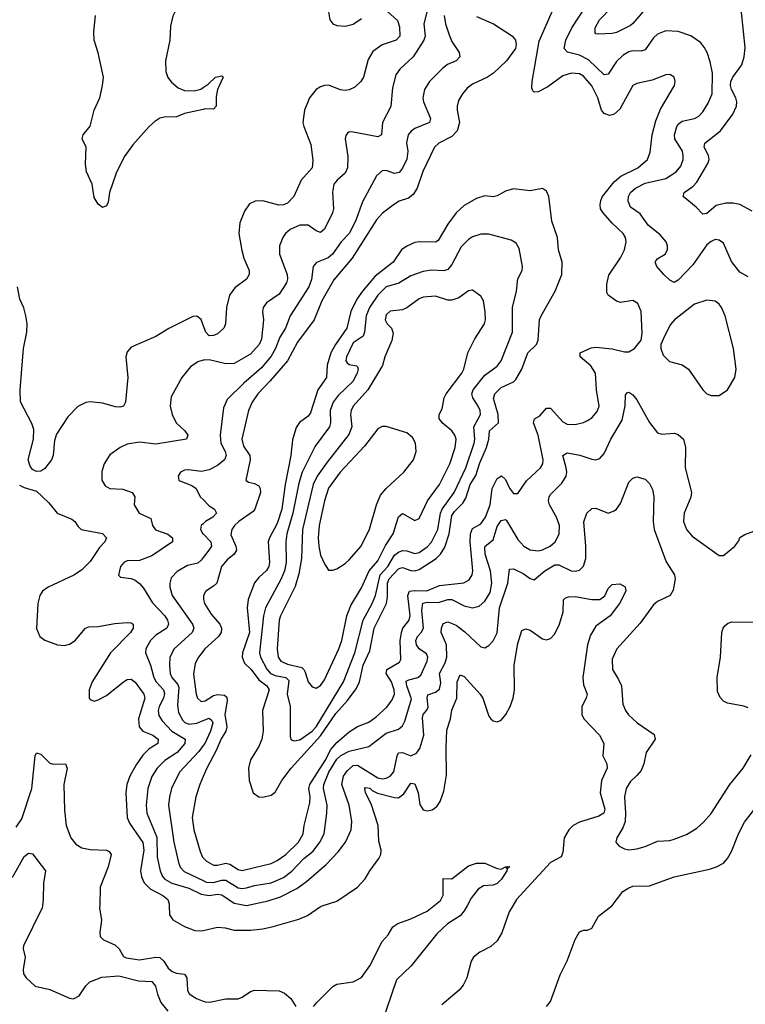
# Model space of a CAD drawing. Header units: inches. Extents: x 1682530 to 1839546, y 640742 to 791647.
# Tile 158 of 256: x 1729108 to 1732637, y 689521 to 694310. Entities that reach past the tile are written whole.
import ezdxf

# ---------------------------------------------------------------- set-up
doc = ezdxf.new("R2010")
doc.units = ezdxf.units.IN
doc.header["$MEASUREMENT"] = 0
for name, color, linetype in [('B7628', 7, 'Continuous'), ('B7629', 7, 'Continuous'), ('B7638', 7, 'Continuous'), ('B7639', 7, 'Continuous')]:
    doc.layers.add(name, color=color, linetype=linetype)

msp = doc.modelspace()

# ---------------------------------------------------------------- linework, layer by layer
at = {"layer": 'B7628', "color": 5}
for points, elevation in [([(1729218, 690000), (1729216.5, 689990), (1729126.1, 689806.1), (1729124.9, 689790), (1729134, 689750), (1729124.4, 689690), (1729125.8, 689670), (1729139.3, 689650), (1729183.6, 689610), (1729253.5, 689593.5), (1729350, 689550.2), (1729370, 689547.9), (1729397.4, 689562.5), (1729429.2, 689610.8), (1729448.3, 689630), (1729507, 689653), (1729590, 689659.6), (1729685.5, 689634.5), (1729750, 689631.6), (1729768.4, 689610), (1729777.2, 689570), (1729794.6, 689530), (1729827.6, 689487.6)], 560), ([(1729496.8, 690000), (1729496.5, 689990), (1729506.3, 689930), (1729496.9, 689870), (1729499.5, 689850), (1729515, 689835), (1729570.3, 689810), (1729592.1, 689790), (1729613.1, 689753.1), (1729626.3, 689746.3), (1729690, 689736.9), (1729770, 689750.1), (1729790, 689748), (1729808, 689730), (1729830, 689697.1), (1729850, 689681), (1729870, 689672.9), (1729910, 689667.9), (1729921.3, 689650), (1729923.5, 689590), (1729932, 689572), (1729968.2, 689550), (1730000, 689536.8)], 580), ([(1729835, 690000), (1729835.9, 689955.9), (1729852.4, 689932.4), (1729910, 689898.9), (1729960.2, 689880.2), (1729990, 689878), (1730000, 689880.4)], 620)]:
    msp.add_lwpolyline(points, dxfattribs=dict(at, elevation=elevation))
at = {"layer": 'B7629', "color": 5}
for points, elevation in [([(1730000, 694541.9), (1729987.2, 694510), (1729986, 694490), (1729994.7, 694450), (1729991.7, 694430), (1729898.8, 694381.2), (1729863.7, 694350), (1729852.2, 694327.8), (1729841.5, 694278.5), (1729837.4, 694210), (1729817.1, 694110), (1729818.7, 694058.7), (1729828.6, 694028.6), (1729846.2, 694006.2), (1729879, 693979), (1729910, 693965.4), (1729955.6, 693964.5), (1729988.4, 693971.6), (1730000, 693979.5)], 580), ([(1730000, 693873.6), (1729910, 693853.6), (1729870, 693837.3), (1729810, 693835.7), (1729790, 693830.5), (1729764.5, 693815.5), (1729736.9, 693790), (1729658.4, 693701.6), (1729616.5, 693643.5), (1729576.3, 693563.7), (1729544.6, 693470), (1729537.7, 693422.2), (1729530, 693405.2), (1729510, 693396), (1729490, 693412.7), (1729470, 693445.2), (1729460.8, 693510), (1729432.9, 693570), (1729428, 693608), (1729430.7, 693690), (1729411.1, 693730), (1729416, 693750), (1729450, 693792.4), (1729469.9, 693870), (1729496.7, 693930), (1729510.8, 693990), (1729514.9, 694030), (1729490, 694148.2), (1729470.3, 694210), (1729468.4, 694251.6), (1729475.6, 694330)], 580), ([(1730000, 692825), (1729990, 692851.3), (1729970, 692868.2), (1729950, 692866), (1729832.4, 692807.6), (1729770, 692768.7), (1729650, 692717.4), (1729630, 692694.5), (1729623.9, 692670), (1729633.4, 692570), (1729622, 692450), (1729612.4, 692430), (1729594.4, 692425.6), (1729573, 692427), (1729510, 692445.6), (1729450, 692451.3), (1729430, 692447.8), (1729390, 692428), (1729341.9, 692378.2), (1729286, 692294), (1729276.9, 692263.1), (1729270.2, 692190), (1729263.1, 692170), (1729230, 692127), (1729210, 692114), (1729190, 692112), (1729170, 692122.7), (1729158, 692138), (1729149.6, 692169.6), (1729175.1, 692270), (1729176.4, 692316.4), (1729166.4, 692346.4), (1729111, 692451), (1729109.7, 692510), (1729126.3, 692710), (1729142.3, 692790), (1729143.4, 692830), (1729137.5, 692870), (1729128, 692908), (1729108, 692950), (1729096.3, 693010)], 620), ([(1730000, 692653.2), (1729973.7, 692646.3), (1729937.7, 692622.3), (1729896, 692570), (1729844.3, 692475.7), (1729840.2, 692430), (1729849.4, 692390), (1729869.4, 692350), (1729911.4, 692310), (1729924.9, 692290), (1729918.4, 692270), (1729770, 692245.6), (1729690, 692255.7), (1729630, 692245.6), (1729596.4, 692230), (1729546.6, 692193.4), (1729518.7, 692150), (1729507.5, 692112.5), (1729507.2, 692070), (1729522.6, 692042.6), (1729546, 692030), (1729610, 692026.5), (1729654.6, 692010), (1729666.9, 691990), (1729664.9, 691950), (1729689, 691910), (1729744.7, 691884.7), (1729754.3, 691850), (1729768.8, 691828.8), (1729827.8, 691807.8), (1729851.5, 691790), (1729850.3, 691770), (1729750, 691702), (1729690, 691679.8), (1729630, 691677.7), (1729613.4, 691670), (1729597.4, 691650), (1729588.5, 691608.5), (1729598, 691598), (1729650, 691592.2), (1729670, 691583.6), (1729690, 691568), (1729710, 691544.4), (1729753.2, 691473.2), (1729812.9, 691410), (1729825.8, 691390), (1729831.9, 691370), (1729823.8, 691350), (1729770, 691316.6), (1729744.3, 691290), (1729721.3, 691250), (1729719.4, 691230), (1729743.9, 691170), (1729760.3, 691110), (1729771, 691090), (1729806.8, 691050), (1729811.9, 691031.9), (1729807.7, 691010), (1729786.7, 690970), (1729781.5, 690950), (1729785.2, 690925.2), (1729800.5, 690900.5), (1729847.9, 690850), (1729912.7, 690810), (1729910.6, 690790), (1729874.2, 690745.8), (1729813.5, 690706.5), (1729777, 690670), (1729750.9, 690629.2), (1729731.1, 690570), (1729722.3, 690490), (1729726.2, 690450), (1729774.5, 690334.5), (1729776.9, 690236.9), (1729790.6, 690170), (1729802.3, 690142.3), (1729813.1, 690130), (1729847.5, 690110), (1729930, 690086), (1729990, 690056.7), (1730000, 690055.2)], 640), ([(1730000, 692114.9), (1729990, 692113.2), (1729930, 692121.4), (1729910, 692119.7), (1729890.5, 692110), (1729878, 692090), (1729882.4, 692070), (1729886.8, 692066.8), (1729945.1, 692045.1), (1729966.4, 692030), (1729986, 691990), (1730000, 691975.7)], 660), ([(1729106.6, 692046.6), (1729130, 692034), (1729190, 692017.3), (1729250, 691959.5), (1729290, 691910.3), (1729360.8, 691880.8), (1729376.3, 691870), (1729390, 691847.3), (1729407.3, 691830), (1729510, 691811.3), (1729530.3, 691790), (1729521.1, 691770), (1729496.6, 691743.4), (1729450, 691674.2), (1729408.2, 691631.8), (1729371.5, 691608.5), (1729246, 691550), (1729219.1, 691530), (1729206, 691510), (1729196.5, 691470), (1729188.9, 691348.9), (1729205.5, 691310), (1729230, 691292.4), (1729291, 691270), (1729326.4, 691266.4), (1729350, 691272), (1729377.8, 691290), (1729427.8, 691350), (1729443.5, 691356.5), (1729490, 691357.9), (1729570, 691372.5), (1729630, 691377.8), (1729650, 691376.9), (1729659.5, 691370), (1729659.6, 691350), (1729646.5, 691330), (1729549.4, 691230.6), (1729460.2, 691090), (1729445.2, 691050), (1729445.7, 691010), (1729450, 691003), (1729470, 690996), (1729490, 691001.6), (1729530, 691023.7), (1729613.3, 691090), (1729630, 691100.5), (1729650, 691103.2), (1729670, 691087.2), (1729711.3, 691030), (1729716.8, 691010), (1729684.9, 690910), (1729688.3, 690870), (1729706.5, 690850), (1729755.9, 690830), (1729781.7, 690810), (1729780.2, 690790), (1729737.2, 690762.8), (1729707.2, 690732.8), (1729673.6, 690686.4), (1729643.3, 690630), (1729628.9, 690590), (1729623.3, 690550), (1729629.6, 690430), (1729641.9, 690401.9), (1729707.2, 690307.2), (1729710.7, 690270), (1729696, 690170), (1729700.3, 690140.3), (1729712.5, 690112.5), (1729742.5, 690082.5), (1729803.8, 690050), (1729828.5, 690030), (1729834.8, 690010), (1729835, 690000)], 620), ([(1730000, 691858.7), (1729990.2, 691849.8), (1729987.6, 691830), (1729999, 691810), (1730000, 691808.9)], 660), ([(1730000, 691694), (1729990, 691680.8), (1729973.5, 691666.5), (1729924.4, 691655.6), (1729873.2, 691626.8), (1729844.6, 691595.4), (1729837.4, 691570), (1729838, 691550), (1729849.5, 691510), (1729947.8, 691370), (1729955, 691350), (1729947.3, 691330), (1729859.3, 691250), (1729838, 691210), (1729835.5, 691170), (1729840.1, 691130), (1729848.2, 691110), (1729876.1, 691076.1), (1729881.8, 691061.8), (1729875.4, 690975.4), (1729880.1, 690940.1), (1729901.4, 690901.4), (1729911.5, 690891.5), (1729930, 690883.8), (1729970, 690889.2), (1730000, 690900.7)], 660), ([(1730000, 691238.7), (1729978, 691210), (1729961.6, 691178.4), (1729952.7, 691127.3), (1729966.1, 691030), (1729972.4, 691010), (1729990, 690993.4), (1730000, 690995.6)], 680), ([(1730000, 690779.5), (1729978.7, 690750), (1729885, 690650), (1729846.8, 690570), (1729835.8, 690530), (1729832, 690490), (1729857.1, 690310), (1729879.6, 690210), (1729888.7, 690188.7), (1729907.2, 690167.2), (1730000, 690122.5)], 660), ([(1729090, 690381.9), (1729117.5, 690422.5), (1729166.9, 690570), (1729183.5, 690730), (1729190, 690744.4), (1729210, 690737.2), (1729254.2, 690694.2), (1729270, 690688.6), (1729331.1, 690691.1), (1729339.1, 690670), (1729322.5, 690590), (1729325.9, 690465.9), (1729334.4, 690390), (1729356.9, 690330), (1729380.1, 690300.1), (1729410, 690281.6), (1729450, 690273.9), (1729530, 690271.2), (1729543.6, 690263.6), (1729553.1, 690250), (1729537.2, 690190), (1729499.4, 690090), (1729496.8, 690000)], 580), ([(1730000, 690629.6), (1729983.2, 690590), (1729963.7, 690530), (1729947.2, 690430), (1729955, 690370), (1729985, 690265), (1729996.9, 690236.9), (1730000, 690233.7)], 680), ([(1728867.2, 690000), (1728867.6, 690050), (1728871.9, 690068.1), (1728904.6, 690115.4), (1728931.3, 690128.7), (1729010, 690119), (1729030, 690120.3), (1729060.9, 690130), (1729076.2, 690143.8), (1729130, 690239.3), (1729150, 690255.5), (1729170, 690253.4), (1729232.7, 690170), (1729223.2, 690110), (1729222.6, 690030), (1729218, 690000)], 560)]:
    msp.add_lwpolyline(points, dxfattribs=dict(at, elevation=elevation))
at = {"layer": 'B7638', "color": 5}
for points, elevation in [([(1730000, 689880.4), (1730070, 689896.9), (1730107.1, 689892.9), (1730150, 689881.4), (1730230, 689881.2), (1730290, 689888.3), (1730339.8, 689900.2), (1730464.6, 689935.4), (1730506.9, 689953.1), (1730570, 689997.4), (1730578.2, 690000)], 620), ([(1730537.2, 689510), (1730552.7, 689530), (1730630, 689607.2), (1730650, 689619.6), (1730730, 689631), (1730770, 689651.7), (1730810, 689707.9), (1730870, 689826), (1730900.5, 689859.5), (1730922.4, 689897.6), (1730946.4, 689913.6), (1731010, 689936.5), (1731090, 689974.3), (1731121.7, 690000)], 580), ([(1731283.2, 690000), (1731270, 689975.9), (1731250, 689950.5), (1731188.1, 689911.9), (1731136.5, 689863.5), (1731011.1, 689708.9), (1730940.3, 689639.7), (1730869.4, 689430.6)], 580), ([(1731506.4, 690000), (1731488.1, 689970), (1731452.1, 689867.9), (1731430.1, 689829.9), (1731398.4, 689801.6), (1731345, 689775), (1731314.8, 689750), (1731304.2, 689730), (1731282.3, 689650), (1731265.2, 689614.8), (1731244.5, 689590), (1731161, 689519)], 620), ([(1731670, 689510.4), (1731690, 689534.9), (1731736.2, 689663.8), (1731770, 689732.2), (1731810, 689836.4), (1731830, 689874), (1731850, 689882), (1731870, 689881.3), (1731890, 689890.6), (1731923.1, 689950), (1731987.2, 690000)], 620), ([(1730000, 689536.8), (1730010, 689532.6), (1730031.5, 689531.6), (1730110, 689547.3), (1730170, 689547.6), (1730190, 689555.2), (1730230, 689583.7), (1730250.4, 689589.6), (1730370, 689586.9), (1730395.3, 689575.3), (1730426.7, 689550), (1730450.4, 689510)], 580)]:
    msp.add_lwpolyline(points, dxfattribs=dict(at, elevation=elevation))
at = {"layer": 'B7639', "color": 5}
for points, elevation in [([(1730597.8, 694417.8), (1730616.5, 694310), (1730630, 694290.4), (1730650, 694282.4), (1730690, 694279.3), (1730730, 694287.5), (1730770, 694315.4)], 620), ([(1730000, 690233.7), (1730016.5, 690216.5), (1730050, 690198), (1730070, 690197.9), (1730110, 690206.9), (1730130, 690202.6), (1730170, 690175.9), (1730190, 690172.1), (1730250, 690187), (1730330, 690205.4), (1730360.2, 690219.8), (1730402.6, 690250), (1730463.7, 690310), (1730486.7, 690350), (1730491.2, 690390), (1730518.4, 690501.6), (1730521, 690530), (1730514.3, 690570), (1730518.1, 690590), (1730592.6, 690707.4), (1730620.2, 690759.8), (1730650, 690793.6), (1730710, 690846.8), (1730750, 690871.4), (1730806.3, 690893.7), (1730841.4, 690918.6), (1730893.6, 690966.4), (1730918.6, 691001.4), (1730929.9, 691030), (1730929.5, 691050), (1730915.4, 691090), (1730890.4, 691130), (1730893, 691147), (1730893.8, 691150), (1730954.7, 691185.3), (1730961.6, 691198.4), (1730957.8, 691290), (1730964.8, 691330), (1730971.8, 691350), (1731001.3, 691390), (1731007, 691410), (1730995.6, 691510), (1731004, 691530), (1731026.2, 691533.8), (1731088.2, 691531.8), (1731150, 691557.4), (1731268.3, 691571.7), (1731294.3, 691585.7), (1731308.6, 691610), (1731311.8, 691630), (1731298.3, 691770), (1731299.5, 691810), (1731310, 691835.2), (1731350, 691858.3), (1731373.1, 691890), (1731396, 691950), (1731405.3, 692030), (1731430, 692078.7), (1731451, 692091), (1731470, 692073.2), (1731490, 692031.4), (1731510, 692004.7), (1731530, 692004.9), (1731573.2, 692066.8), (1731641.4, 692130), (1731651.6, 692150), (1731653.6, 692170), (1731629.9, 692290), (1731606, 692350), (1731612, 692368), (1731636.7, 692383.3), (1731670, 692420.2), (1731690, 692420.2), (1731750, 692353.8), (1731770, 692342.3), (1731810, 692341), (1731849.9, 692350.1), (1731870, 692360.2), (1731890, 692373.6), (1731915.8, 692404.2), (1731925.5, 692430), (1731913.1, 692510), (1731908.4, 692590), (1731886.1, 692626.1), (1731833.1, 692670), (1731832.8, 692690), (1731886.6, 692713.4), (1731910, 692717.9), (1731989, 692709), (1732050, 692694), (1732070, 692694.9), (1732098, 692710), (1732129.5, 692750.5), (1732134.5, 692785.5), (1732129.7, 692890), (1732114.3, 692930), (1732090, 692944.4), (1732030, 692935.2), (1732010, 692941.7), (1731969.9, 692969.9), (1731963.7, 692983.7), (1731963.6, 693023.6), (1731972.3, 693067.7), (1732030, 693151.6), (1732048.5, 693190), (1732057.5, 693230), (1732054.5, 693250), (1732043.4, 693270), (1731990, 693320.2), (1731945.9, 693370), (1731933, 693390), (1731930.4, 693410), (1731933.3, 693430), (1731942.7, 693450), (1731998.4, 693521.6), (1732031.7, 693548.3), (1732114.2, 693590), (1732160.7, 693630), (1732174.2, 693665.8), (1732184.5, 693750), (1732201.3, 693818.7), (1732224.4, 693875.6), (1732292.3, 693990), (1732296.4, 694010), (1732291.3, 694030), (1732270, 694044.2), (1732250, 694042.6), (1732183.8, 694016.2), (1732110, 694000.4), (1732090.4, 693990), (1732025.8, 693874.2), (1731999.1, 693850), (1731976.6, 693843.4), (1731950, 693854), (1731937.1, 693870), (1731919.5, 693930), (1731890, 693987.6), (1731850, 694035), (1731830, 694047.3), (1731790.8, 694049.2), (1731750, 694036.2), (1731676.9, 693983.1), (1731630, 693959.1), (1731610, 693957.6), (1731603.3, 693963.3), (1731598.6, 693978.6), (1731599.4, 694010), (1731634.5, 694205.5), (1731715.7, 694390)], 680), ([(1732650, 693059.6), (1732610, 693082), (1732570, 693133.5), (1732530, 693223.5), (1732510, 693238), (1732499.3, 693239.3), (1732490, 693240.3), (1732470, 693231.8), (1732450, 693214.8), (1732381.6, 693118.4), (1732310, 693043.5), (1732290, 693032.1), (1732270, 693043.5), (1732240.9, 693070), (1732206.4, 693110), (1732198.9, 693130), (1732202.4, 693137.6), (1732210.9, 693149.1), (1732247.6, 693170), (1732257.7, 693190), (1732257.7, 693210), (1732251.1, 693230), (1732223.3, 693263.3), (1732163.9, 693310), (1732125.8, 693365.8), (1732078.7, 693398.7), (1732066.7, 693426.7), (1732068.6, 693450), (1732079, 693470), (1732103.1, 693490), (1732150, 693514.3), (1732250, 693538.3), (1732299.8, 693570), (1732322.5, 693597.5), (1732334.4, 693630), (1732335, 693650), (1732330.5, 693670), (1732294.1, 693730), (1732292, 693750), (1732303, 693790), (1732310, 693801.1), (1732330, 693816.6), (1732390, 693829.2), (1732410, 693841.3), (1732430, 693862.3), (1732456.5, 693903.5), (1732475.2, 693950), (1732477.4, 694050), (1732465.7, 694105.7), (1732450.6, 694150.6), (1732436.6, 694176.6), (1732418.3, 694198.3), (1732372, 694232), (1732310, 694252.5), (1732250, 694255.4), (1732210, 694239.5), (1732190, 694222.6), (1732150, 694163.7), (1732130, 694156.3), (1732090, 694159), (1732070, 694153.4), (1732042.4, 694137.6), (1732010, 694107.5), (1731970, 694044.7), (1731950, 694041.6), (1731874.6, 694114.6), (1731830, 694136.8), (1731772.3, 694152.3), (1731755.7, 694170), (1731764, 694210), (1731792.5, 694270), (1731858.5, 694370)], 660), ([(1732150, 694361.4), (1732090, 694290.8), (1732077.6, 694282.4), (1732010, 694248.3), (1731990, 694243.5), (1731920.4, 694240.4), (1731910, 694240.9), (1731906.5, 694246.5), (1731907, 694270), (1731927.5, 694310), (1731990, 694372.8)], 640), ([(1732670, 693378), (1732610, 693411.5), (1732578.1, 693418.1), (1732541.7, 693418.3), (1732494.5, 693405.5), (1732450, 693367.9), (1732430, 693363.5), (1732398.3, 693398.3), (1732334.7, 693450), (1732339.7, 693470), (1732381.7, 693498.3), (1732400.7, 693519.3), (1732454.9, 693610), (1732460.2, 693630), (1732457.8, 693650), (1732436.8, 693690), (1732439.8, 693710), (1732515.9, 693770), (1732576.7, 693850), (1732594.5, 693890), (1732596.2, 693910), (1732591, 693930), (1732570, 693971.2), (1732564.9, 693990), (1732566.5, 694010), (1732575.6, 694030), (1732619.3, 694090), (1732631.7, 694130), (1732635.5, 694175.5), (1732612.3, 694410)], 640), ([(1731090, 694353.3), (1731072.8, 694290), (1731079.5, 694230), (1731073.2, 694210), (1731020.8, 694130), (1730956.3, 694070), (1730937.8, 694042.2), (1730920.9, 693979.1), (1730912.5, 693887.5), (1730872.7, 693810), (1730868, 693750), (1730850, 693741), (1730730, 693762.7), (1730710, 693764), (1730702.5, 693757.5), (1730694, 693746), (1730690.7, 693730), (1730703.9, 693643.9), (1730701.4, 693590), (1730690, 693563.1), (1730651.6, 693530), (1730635.8, 693510), (1730629.2, 693470.8), (1730634.4, 693390), (1730629.3, 693370), (1730590, 693291.3), (1730570, 693275.6), (1730550, 693283.5), (1730510, 693310.7), (1730470, 693310.7), (1730423.7, 693290), (1730400.9, 693270), (1730386.7, 693250), (1730371.3, 693210), (1730371, 693170), (1730408.3, 693070), (1730410.6, 693049.4), (1730405.5, 693030), (1730370, 692975.3), (1730307.3, 692932.7), (1730292, 692910), (1730289.3, 692890), (1730293.9, 692850), (1730284, 692756), (1730272.1, 692730), (1730230, 692682.5), (1730150, 692638.5), (1730110, 692636), (1730030, 692655.3), (1730005.3, 692654.7), (1730000, 692653.2)], 640), ([(1730895.8, 694350), (1730945.3, 694305.3), (1730955, 694275), (1730956.9, 694230), (1730939.3, 694210), (1730870, 694188.4), (1730824.8, 694155.2), (1730803.1, 694116.9), (1730779.5, 694030), (1730767.1, 694010), (1730737.9, 693982.1), (1730710.9, 693969.1), (1730690, 693966.3), (1730668.5, 693968.5), (1730610, 693991.3), (1730590, 693990.6), (1730570, 693983.8), (1730550.1, 693969.9), (1730516.5, 693930), (1730493.2, 693870), (1730485.5, 693810), (1730489, 693790), (1730523.5, 693703.5), (1730533, 693627), (1730529.4, 693590), (1730475.9, 693530), (1730441.5, 693450), (1730410, 693417.9), (1730390, 693409.4), (1730368.1, 693408.1), (1730290, 693428.4), (1730253.3, 693426.7), (1730225.1, 693414.9), (1730201.2, 693378.8), (1730178.4, 693321.6), (1730173.5, 693270), (1730188.1, 693188.1), (1730198.4, 693150), (1730223.2, 693090), (1730223.6, 693070), (1730211.5, 693048.5), (1730154.6, 693005.4), (1730128.4, 692970), (1730113.4, 692910), (1730108.9, 692831.1), (1730100.4, 692810), (1730070, 692782.4), (1730050, 692773.3), (1730030, 692771.6), (1730013.3, 692790), (1730000, 692825)], 620), ([(1731171.7, 694330), (1731178.2, 694290), (1731196.7, 694236.7), (1731210, 694204.2), (1731245.7, 694150), (1731248.7, 694130), (1731230.4, 694110), (1731188.6, 694091.4), (1731165.1, 694074.9), (1731100.9, 694010), (1731077.3, 693970), (1731069.1, 693930), (1731071.2, 693910), (1731105.2, 693830), (1731100.3, 693810), (1731030, 693780.6), (1731011.8, 693768.2), (1730997.1, 693750), (1730989, 693711), (1730995.1, 693670), (1730990.9, 693630.9), (1730970, 693587.4), (1730952.7, 693567.3), (1730930, 693561.6), (1730890, 693575.9), (1730870, 693574.8), (1730843.5, 693550), (1730775.7, 693424.3), (1730740.1, 693330), (1730709.5, 693270), (1730671.1, 693228.9), (1730628.9, 693170), (1730607.7, 693152.3), (1730551.3, 693128.7), (1730535.6, 693110), (1730526.5, 693046.5), (1730513.9, 693010), (1730423, 692870), (1730400.6, 692810), (1730373.6, 692766.4), (1730352.6, 692710), (1730330, 692674.1), (1730283.4, 692616.6), (1730197.2, 692542.8), (1730116.6, 692463.4), (1730098.2, 692421.8), (1730082.3, 692290), (1730086.7, 692250), (1730106.9, 692210), (1730111.3, 692190), (1730103.2, 692170), (1730070, 692141.8), (1730030, 692120.2), (1730000, 692114.9)], 660), ([(1731330, 694325.8), (1731412.2, 694290), (1731504.4, 694230), (1731518.4, 694210), (1731523.1, 694190), (1731519.5, 694170), (1731475.3, 694110), (1731412.7, 694050), (1731382.6, 694030), (1731310, 693997.1), (1731283.6, 693976.4), (1731260.7, 693950), (1731242.3, 693917.7), (1731235, 693890), (1731234.8, 693870), (1731247.2, 693810), (1731234.6, 693770), (1731210, 693741.5), (1731145.4, 693710), (1731125.9, 693690), (1731068.4, 693571.6), (1731041.1, 693490), (1731020.7, 693459.3), (1730998, 693442), (1730953.2, 693426.8), (1730930, 693413.2), (1730871.6, 693368.4), (1730843.3, 693336.7), (1730724.1, 693150), (1730635.2, 693044.8), (1730577.3, 692942.7), (1730539.8, 692850), (1730458.9, 692741.1), (1730409.4, 692650.6), (1730326.5, 692553.5), (1730265.7, 692490), (1730238.9, 692450), (1730220.3, 692410), (1730187.4, 692270), (1730196.3, 692236.3), (1730227.2, 692190), (1730229.4, 692170), (1730207.2, 692070), (1730219.9, 692059.9), (1730250, 692054.8), (1730270, 692043.5), (1730277.7, 692030), (1730279.4, 692010), (1730251.3, 691930), (1730242.8, 691917.2), (1730172.8, 691870), (1730151.9, 691850), (1730138.9, 691830), (1730134.9, 691805.1), (1730159, 691750), (1730161.4, 691730), (1730150.1, 691710), (1730116.9, 691683.1), (1730089.1, 691650), (1730065.9, 691570), (1730050, 691554.1), (1730012.3, 691530), (1730002, 691510), (1730001, 691490), (1730006.3, 691470), (1730038.9, 691418.9), (1730081.7, 691370), (1730089.2, 691350), (1730086.8, 691330), (1730074.4, 691310), (1730008.7, 691250), (1730000, 691238.7)], 680), ([(1730000, 693979.5), (1730024, 693996), (1730060.7, 694030), (1730090, 694036.4), (1730098, 694030), (1730070.2, 693969.8), (1730064, 693936), (1730063.1, 693890), (1730050, 693875.6), (1730010, 693875.8), (1730000, 693873.6)], 580), ([(1730000, 690122.5), (1730015.2, 690115.2), (1730050, 690112.8), (1730090, 690124.6), (1730110, 690124.6), (1730170, 690087.4), (1730190, 690084.3), (1730210, 690087.4), (1730250, 690098.9), (1730330, 690112.5), (1730390, 690137.2), (1730431.1, 690168.9), (1730489.9, 690230), (1730534.4, 690265.6), (1730567.7, 690310), (1730589.3, 690350), (1730601.8, 690450), (1730602.4, 690490), (1730584.6, 690570), (1730586.8, 690590), (1730611.9, 690650), (1730650, 690713.7), (1730670, 690730.8), (1730710, 690752), (1730805.1, 690774.9), (1730890, 690839), (1730950, 690859.1), (1730970, 690875.5), (1730981.1, 690898.9), (1731013.7, 691006.3), (1730990.7, 691070), (1730988.1, 691091.9), (1731000.4, 691099.6), (1731043.9, 691110), (1731058.9, 691121.1), (1731089.3, 691190), (1731092.4, 691210), (1731086.2, 691226.2), (1731050, 691250.6), (1731037.1, 691270), (1731034.8, 691290), (1731042.5, 691310), (1731060.7, 691330), (1731071.1, 691350), (1731062.8, 691437.2), (1731068.7, 691471.3), (1731090, 691476.4), (1731144.9, 691475.1), (1731190, 691489.6), (1731210, 691489.2), (1731270, 691459.3), (1731310, 691449.5), (1731341.9, 691458.1), (1731370, 691481.4), (1731395.7, 691524.3), (1731404.4, 691570), (1731396.7, 691630), (1731371.8, 691710), (1731370, 691744), (1731371.9, 691750), (1731410, 691780.8), (1731430, 691844.7), (1731450, 691874.8), (1731470, 691878.7), (1731474.5, 691874.5), (1731530, 691781.7), (1731559.3, 691750), (1731590, 691732.2), (1731630, 691727), (1731650, 691731), (1731686.9, 691750), (1731712, 691770), (1731731.8, 691808.2), (1731733.2, 691850), (1731718.8, 691890), (1731685.2, 691950), (1731679.4, 691970), (1731682.5, 691990), (1731690, 692000.9), (1731743.9, 692056.1), (1731764.8, 692090), (1731769.1, 692110), (1731766.3, 692130), (1731750, 692190.7), (1731770, 692202.8), (1731831.9, 692191.9), (1731890, 692171.8), (1731910, 692168.5), (1731930, 692175.6), (1731950, 692200.3), (1731982.5, 692270), (1732037.4, 692362.6), (1732052.2, 692432.2), (1732053.8, 692486.2), (1732064, 692496), (1732070, 692497.6), (1732090, 692484.6), (1732110, 692461.1), (1732170.1, 692350.1), (1732210, 692300.9), (1732230, 692293.8), (1732290, 692298.3), (1732310, 692291.8), (1732335.6, 692270), (1732345.4, 692230), (1732343.6, 692130), (1732374.7, 692010), (1732372.1, 691987.9), (1732339.6, 691910), (1732336.5, 691870), (1732351.4, 691830), (1732378.5, 691798.5), (1732510, 691704), (1732530, 691704), (1732585.2, 691750), (1732604.8, 691775.2), (1732610, 691790.8), (1732634.5, 691805.5), (1732677.8, 691822.2)], 660), ([(1730000, 690055.2), (1730030, 690050.8), (1730070, 690056.2), (1730090, 690054.2), (1730150, 690013), (1730210, 690002.1), (1730315.7, 690024.3), (1730376.2, 690043.8), (1730456, 690084), (1730502.4, 690117.6), (1730598.6, 690201.4), (1730656.6, 690263.4), (1730692.1, 690310), (1730720.2, 690370), (1730722.5, 690410), (1730709.4, 690490), (1730673.8, 690590), (1730682.2, 690630), (1730701.3, 690658.7), (1730730, 690683.1), (1730750, 690684.9), (1730850, 690623.1), (1730870, 690618), (1730890, 690621), (1730910, 690630.2), (1730927.7, 690652.3), (1730942.8, 690730), (1730950, 690743.6), (1730970, 690745), (1731010.5, 690729.5), (1731037.9, 690742.1), (1731054.6, 690765.4), (1731073.2, 690830), (1731066.3, 690913.7), (1731069.9, 690930.1), (1731088.2, 690951.8), (1731094, 690966), (1731089, 691011), (1731093.1, 691026.9), (1731130, 691039.3), (1731150, 691054), (1731155.4, 691084.6), (1731148.7, 691130), (1731177.8, 691182.2), (1731185.9, 691210), (1731183.7, 691270), (1731157, 691330), (1731158.5, 691350), (1731167.2, 691372.8), (1731190, 691380.9), (1731230, 691365.1), (1731273.1, 691333.1), (1731350, 691259.5), (1731370, 691254.4), (1731390, 691266.4), (1731410, 691288.4), (1731430, 691327.7), (1731441.2, 691450), (1731481.5, 691570), (1731490, 691638), (1731510, 691639.6), (1731555.9, 691615.9), (1731590, 691591.5), (1731610, 691585.7), (1731661.6, 691630), (1731710, 691657.8), (1731730, 691658.3), (1731790, 691629.4), (1731810, 691627.6), (1731830, 691632.8), (1731850, 691652.4), (1731861.7, 691690), (1731861.8, 691750), (1731851.7, 691868.3), (1731866.6, 691910), (1731890, 691932), (1731910, 691933.4), (1731970, 691910.3), (1731999.3, 691920.7), (1732011.1, 691930), (1732030, 691957.1), (1732070, 692060.7), (1732090, 692080.5), (1732110, 692086.4), (1732150, 692075.3), (1732170, 692054.4), (1732185.4, 692025.4), (1732191.6, 691991.6), (1732188.4, 691870), (1732193.9, 691830), (1732252.4, 691672.4), (1732292.2, 691610), (1732295.9, 691590), (1732285.4, 691534.6), (1732271.6, 691510), (1732210, 691479.8), (1732190, 691463.5), (1732125.8, 691374.2), (1732011.7, 691250), (1731990, 691199), (1731990.2, 691150), (1732020.8, 691100.8), (1732034.2, 691070), (1732041.5, 690981.5), (1732053.4, 690950), (1732068.9, 690928.9), (1732111.3, 690890), (1732193, 690833), (1732197.7, 690810), (1732154.2, 690745.8), (1732142.8, 690690), (1732130, 690658.8), (1732110, 690633.2), (1732076.4, 690603.6), (1732057.8, 690570), (1732049.4, 690530), (1732054.8, 690450), (1732051.8, 690410), (1732040.7, 690379.3), (1732012.4, 690330), (1732007.7, 690310), (1732022.8, 690290), (1732050, 690277), (1732070, 690273.1), (1732110, 690276.5), (1732150, 690287.9), (1732210, 690314), (1732270, 690318), (1732290, 690324.5), (1732350, 690347.5), (1732401.7, 690378.3), (1732433.4, 690406.6), (1732470, 690448.9), (1732562.2, 690590), (1732627.1, 690670), (1732665.7, 690734.3)], 640), ([(1730000, 691975.7), (1730030, 691945.2), (1730054.9, 691930), (1730064.6, 691910), (1730047.4, 691890), (1730011.2, 691868.8), (1730000, 691858.7)], 660), ([(1730000, 691808.9), (1730036.8, 691770), (1730039.8, 691750), (1730027.3, 691730), (1730000, 691694)], 660), ([(1730578.2, 690000), (1730650, 690023.2), (1730749.9, 690090.1), (1730788.3, 690131.7), (1730810.4, 690169.6), (1730855.1, 690230), (1730864.1, 690250), (1730865, 690270), (1730854.5, 690314.5), (1730850.9, 690390), (1730816.7, 690496.7), (1730789.9, 690550), (1730786.5, 690570), (1730790, 690575.9), (1730810, 690571.6), (1730821.2, 690561.2), (1730848.7, 690548.7), (1730930, 690526.2), (1730950, 690525), (1730976, 690544), (1731010, 690595.8), (1731030, 690593.4), (1731045.7, 690550), (1731053.2, 690493.2), (1731070, 690466.3), (1731090, 690462.8), (1731113.3, 690466.7), (1731136.4, 690483.6), (1731152.2, 690507.8), (1731170, 690557.3), (1731184.2, 690635.8), (1731181.5, 690770), (1731185, 690855), (1731203.7, 690910), (1731208.7, 690951.3), (1731233.5, 691010), (1731235.4, 691090), (1731250, 691123.7), (1731270, 691115.6), (1731347.1, 691030), (1731360.1, 691010), (1731390, 690923.1), (1731399, 690910), (1731410, 690900.2), (1731430, 690894.3), (1731450, 690903.1), (1731472.5, 690930), (1731493.5, 690970), (1731507.8, 691010), (1731513.7, 691050), (1731513.3, 691170), (1731530, 691276.3), (1731550, 691338.4), (1731570, 691347), (1731590, 691341.1), (1731650, 691298.9), (1731670, 691293.1), (1731690, 691300.9), (1731710, 691323.6), (1731732.3, 691370), (1731750.5, 691430.5), (1731752.1, 691487.9), (1731762.1, 691497.9), (1731777, 691503), (1731810, 691504.1), (1731890, 691490.1), (1731929.8, 691490.2), (1731953, 691507), (1731970, 691543), (1731990, 691563.1), (1732026.2, 691566.2), (1732051.7, 691551.7), (1732054.9, 691530), (1732025.5, 691470), (1731978.9, 691410), (1731910, 691360.3), (1731884, 691316), (1731869, 691270), (1731846.5, 691110), (1731850, 691075.5), (1731868.4, 691030), (1731863.5, 691010), (1731841.8, 690970), (1731841.5, 690930), (1731852.2, 690910), (1731927.7, 690830), (1731948.7, 690790), (1731943.7, 690730), (1731963.2, 690690), (1731965, 690670), (1731936.8, 690610), (1731930.1, 690550), (1731952.9, 690470), (1731948.9, 690451.1), (1731923.6, 690436.4), (1731830, 690407.3), (1731799.1, 690390), (1731778, 690370), (1731755.7, 690330), (1731750, 690259), (1731741.1, 690238.9), (1731689.7, 690210.3), (1731524.7, 690030), (1731506.4, 690000)], 620), ([(1732650, 690962.4), (1732630, 690970.6), (1732550, 690985.5), (1732530, 690995.9), (1732513.8, 691013.8), (1732502.2, 691042.2), (1732500.6, 691110), (1732516.8, 691210), (1732523.1, 691330), (1732528.6, 691350), (1732537.5, 691362.5), (1732550, 691373.8), (1732570, 691381.8), (1732710, 691379.6)], 640), ([(1730000, 690995.6), (1730010, 690997.8), (1730050, 691023.3), (1730070, 691027.6), (1730104, 691024), (1730115.2, 691015.2), (1730116.5, 690996.5), (1730105.9, 690930), (1730115.7, 690870), (1730110.5, 690850), (1730087.3, 690812.7), (1730064, 690756), (1730017.1, 690670), (1730000, 690629.6)], 680), ([(1730000, 690900.7), (1730030, 690912.3), (1730042, 690902), (1730046.5, 690890), (1730035.6, 690850), (1730007.6, 690790), (1730000, 690779.5)], 660), ([(1731987.2, 690000), (1731990, 690002.2), (1732041.7, 690070), (1732070, 690088.3), (1732090, 690095), (1732170, 690097.4), (1732290, 690141.2), (1732462.2, 690177.8), (1732497.2, 690190), (1732530, 690208.2), (1732550, 690230.6), (1732570, 690264.9), (1732603.7, 690350), (1732632.6, 690407.4), (1732676.5, 690463.5)], 620), ([(1731121.7, 690000), (1731153.9, 690026.1), (1731168, 690052), (1731167.7, 690132.3), (1731210, 690131.3), (1731290, 690194.5), (1731330, 690207.8), (1731370, 690206.7), (1731430, 690181.3), (1731450, 690178.9), (1731470, 690190.3), (1731491.4, 690191.4), (1731483.1, 690183.1), (1731472.7, 690187.3), (1731478.8, 690178.8), (1731477, 690170), (1731451.3, 690130), (1731430, 690108.6), (1731410, 690099.9), (1731362.8, 690097.1), (1731338.2, 690081.8), (1731303.3, 690036.7), (1731283.2, 690000)], 580)]:
    msp.add_lwpolyline(points, dxfattribs=dict(at, elevation=elevation))
for points, elevation in [([(1731650, 693489.7), (1731590, 693477.3), (1731510, 693486.8), (1731470, 693475.2), (1731430, 693452.5), (1731410, 693449), (1731370, 693453.3), (1731330, 693440.7), (1731270, 693407), (1731230.1, 693369.9), (1731190, 693316.1), (1731143.5, 693236.5), (1731130, 693227.9), (1731050.1, 693229.9), (1731030, 693225.7), (1730990, 693208.9), (1730964.5, 693190), (1730924.6, 693130), (1730837.3, 693062.7), (1730774.7, 692990), (1730747.4, 692950), (1730717.7, 692890), (1730698.2, 692810), (1730643.4, 692730), (1730621.5, 692690), (1730603.1, 692630), (1730599.5, 692570), (1730557.5, 692510), (1730521.7, 692398.3), (1730510, 692381.4), (1730469, 692351), (1730452.9, 692327.1), (1730433.9, 692266.1), (1730426.1, 692190), (1730399.3, 692050), (1730382.5, 691930), (1730360.7, 691859.3), (1730322.2, 691790), (1730315.5, 691770), (1730322.7, 691670), (1730319.4, 691650), (1730308.6, 691631.4), (1730270, 691596.8), (1730249.7, 691570.3), (1730219.6, 691490), (1730213.3, 691450), (1730225.3, 691330), (1730191.7, 691230), (1730190.1, 691210), (1730201, 691181), (1730233.7, 691150), (1730270, 691099.2), (1730309.5, 691070), (1730321.2, 691050), (1730288.1, 690950), (1730291.5, 690850), (1730285, 690810), (1730270, 690775.1), (1730230.8, 690710), (1730220.5, 690670), (1730223.8, 690610), (1730243.9, 690550), (1730270, 690530.2), (1730290, 690528.2), (1730330, 690537.8), (1730350, 690553.4), (1730382.1, 690610), (1730428.4, 690670), (1730570, 690826.8), (1730644.6, 690935.4), (1730701.5, 690998.5), (1730744.7, 691055.3), (1730759.9, 691090), (1730777.6, 691170), (1730810, 691240.8), (1730831.3, 691350), (1730891.6, 691470), (1730896.7, 691503.3), (1730896.3, 691570), (1730904.6, 691590), (1730950, 691639.4), (1730957.9, 691642.1), (1730970, 691645.4), (1731010, 691630.9), (1731030, 691628.8), (1731050, 691636), (1731132.5, 691690), (1731153.5, 691710), (1731175.5, 691744.5), (1731196.9, 691810), (1731210, 691898.7), (1731222.1, 691917.9), (1731262.2, 691957.8), (1731277.6, 691982.4), (1731298.6, 692050), (1731326.7, 692093.3), (1731345.8, 692154.2), (1731378.8, 692230), (1731388.9, 692270), (1731392.2, 692310), (1731435.7, 692350), (1731435.3, 692390), (1731412.7, 692467.3), (1731419.2, 692490), (1731450, 692521.5), (1731510, 692549), (1731519.9, 692560.1), (1731549.6, 692610.4), (1731578.5, 692690), (1731621.8, 692730), (1731628.8, 692751.2), (1731636.5, 692850), (1731643.4, 692870), (1731711.2, 692990), (1731743.9, 693070), (1731746.6, 693130), (1731729, 693190), (1731723.2, 693250), (1731695.4, 693330), (1731680.9, 693450), (1731670, 693476.2)], 720), ([(1731390, 693267.2), (1731350, 693266.2), (1731310, 693253.6), (1731290, 693241.2), (1731255.3, 693204.7), (1731210, 693119.8), (1731190, 693095), (1731170, 693087.8), (1731110, 693091.2), (1731070, 693086), (1731010, 693064.1), (1730951.4, 693028.6), (1730890, 693011.3), (1730850, 692970.5), (1730808.9, 692910), (1730793, 692870), (1730784.8, 692790), (1730777.6, 692770), (1730730, 692737.6), (1730696.8, 692670), (1730693.2, 692650), (1730700.5, 692640.5), (1730710, 692632.3), (1730746.1, 692626.1), (1730750, 692621.6), (1730753.4, 692610), (1730749.5, 692590), (1730727.8, 692550), (1730657.4, 692482.6), (1730632.8, 692450), (1730617.3, 692410), (1730619.9, 692350), (1730615, 692330), (1730544.3, 692235.7), (1730481.2, 692110), (1730464.5, 692055.5), (1730436.5, 691910), (1730406.6, 691810), (1730402, 691770), (1730403.3, 691670), (1730395.1, 691630), (1730379.7, 691590), (1730302.5, 691450), (1730292.7, 691410), (1730274.8, 691230), (1730279.1, 691210), (1730310, 691151.5), (1730327.7, 691130), (1730350, 691119.6), (1730401.5, 691110), (1730415.9, 691095.9), (1730409.1, 691030), (1730423.7, 690970), (1730423.4, 690823.4), (1730428.1, 690808.1), (1730441.9, 690801.9), (1730470, 690807.3), (1730530, 690850.1), (1730550, 690871), (1730682.6, 691090), (1730736.9, 691230), (1730778.3, 691390), (1730822.2, 691470), (1730838.8, 691510), (1730861.1, 691610), (1730897.7, 691650), (1730930, 691705), (1730950, 691720.3), (1730970, 691727.7), (1730990, 691726.8), (1731030, 691713.4), (1731050, 691718.4), (1731090, 691745.6), (1731110, 691768.3), (1731140.6, 691830), (1731154.8, 691910), (1731162.6, 691930), (1731220.3, 692010), (1731276.9, 692130), (1731318.8, 692250), (1731321.7, 692270), (1731316.6, 692330), (1731349.3, 692390), (1731346.9, 692410), (1731337.9, 692430), (1731311.1, 692470), (1731306.1, 692490), (1731312.8, 692510), (1731370, 692581.1), (1731430, 692625.4), (1731449, 692650), (1731505.2, 692790), (1731504.3, 692910), (1731524.6, 692990), (1731529.8, 693050), (1731551.1, 693090), (1731553.7, 693110), (1731537.3, 693197.2), (1731522.4, 693222.4), (1731497.7, 693237.7)], 740), ([(1731310, 692994.5), (1731290, 692991.2), (1731243.2, 692956.8), (1731210, 692945.7), (1731190, 692945.7), (1731130, 692965.6), (1731070, 692961.1), (1731050, 692952.9), (1730990, 692907.9), (1730970, 692898.1), (1730910, 692892.6), (1730890, 692875.3), (1730884.6, 692850), (1730895.2, 692830), (1730915.8, 692810), (1730924.8, 692784.8), (1730917.1, 692750), (1730883.3, 692670), (1730872.3, 692627.7), (1730801.3, 692510), (1730730.2, 692430), (1730720.1, 692410), (1730716.8, 692390), (1730722.4, 692330), (1730708.2, 692291.8), (1730602.3, 692157.8), (1730554.7, 692090), (1730535.4, 692050), (1730482.8, 691830), (1730478.1, 691690), (1730466, 691614), (1730447.4, 691552.6), (1730375.4, 691410), (1730369.6, 691389.6), (1730359.6, 691250), (1730364.7, 691210), (1730378.2, 691190), (1730410, 691175.7), (1730479.2, 691159.2), (1730490.1, 691150.1), (1730496.2, 691136.2), (1730510, 691088.9), (1730530, 691064.6), (1730550, 691058.3), (1730570, 691071.5), (1730590, 691099), (1730659.9, 691250), (1730674.2, 691290), (1730699.1, 691410), (1730718.6, 691461.4), (1730770, 691546.2), (1730807.6, 691630), (1730850, 691678), (1730887, 691753), (1730924, 691810), (1730950, 691892.2), (1730970, 691907.9), (1731030, 691874.9), (1731050, 691883.7), (1731090.8, 691969.2), (1731149.9, 692050), (1731200.2, 692150), (1731226.3, 692230), (1731231.2, 692270), (1731224, 692290), (1731209, 692310), (1731163.1, 692350), (1731147.6, 692370), (1731148.6, 692390), (1731163, 692417), (1731172.5, 692470), (1731182.3, 692490), (1731258.1, 692590), (1731267.5, 692610), (1731287.1, 692690), (1731321.8, 692758.2), (1731368.9, 692830), (1731372.9, 692850), (1731371.4, 692888.6), (1731362.8, 692942.8), (1731350, 692965.1)], 760), ([(1732450, 692946.3), (1732390, 692925.7), (1732293.1, 692850), (1732273, 692827), (1732243.1, 692770), (1732226, 692730), (1732225.5, 692710), (1732238, 692678), (1732268.1, 692648.1), (1732330, 692632), (1732360.5, 692610), (1732430.3, 692510.3), (1732450, 692490.5), (1732470, 692481.6), (1732510, 692482.4), (1732550, 692510.4), (1732586.2, 692570), (1732592, 692610), (1732579.2, 692710), (1732538.3, 692870), (1732521.3, 692910), (1732510, 692927), (1732490, 692940.5)], 680), ([(1730890, 692331.3), (1730870, 692331.3), (1730850, 692319.7), (1730784.8, 692235.2), (1730665.6, 692110), (1730610, 692030.7), (1730590.1, 691969.9), (1730565, 691850), (1730559.3, 691790), (1730561.9, 691750), (1730570, 691706), (1730590, 691663), (1730610, 691633), (1730630, 691632), (1730650, 691638.3), (1730690, 691664.4), (1730710, 691683.2), (1730767.9, 691750), (1730808.4, 691831.6), (1730843.8, 691950), (1730863.3, 691996.7), (1730889.5, 692030.5), (1730976.4, 692110), (1731023.1, 692170), (1731036, 692210), (1731033.5, 692250), (1731018.6, 692278.6), (1730990, 692301)], 780)]:
    msp.add_lwpolyline(points, close=True, dxfattribs=dict(at, elevation=elevation))

doc.saveas('drawing.dxf')
